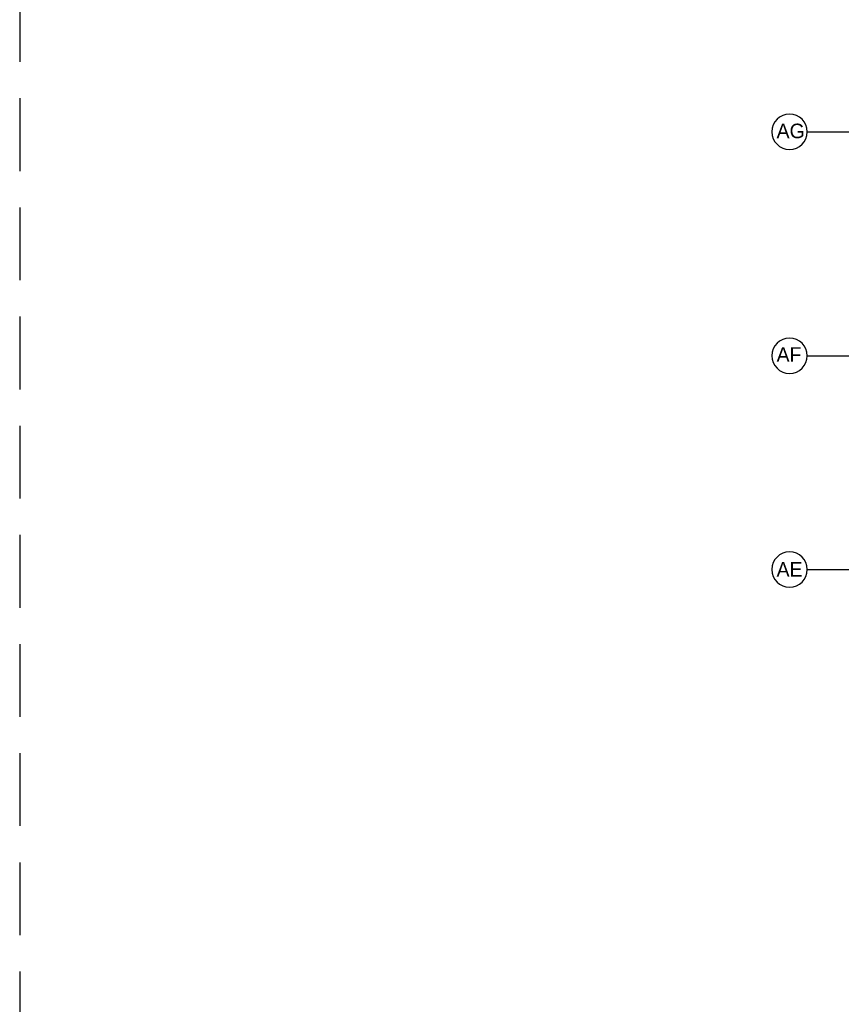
# Model space of a CAD drawing. Header units: millimetres. Extents: x 0 to 116900, y 0 to 82100.
# Tile 12 of 35: x 0 to 14112, y 36537 to 53450. Entities that reach past the tile are written whole.
import ezdxf

# ---------------------------------------------------------------- set-up
doc = ezdxf.new("R2010")
doc.units = ezdxf.units.MM
doc.header["$LTSCALE"] = 50
doc.header["$MEASUREMENT"] = 0
doc.linetypes.add('B0201', pattern=[50, 31.25, -6.25, 6.25, -6.25])
doc.linetypes.add('B0403', pattern=[37.5, 25, -12.5])
for name, color, linetype in [('AL$7A---_STRAMIEN', 252, 'B0201'), ('BL$3A---_VPORTS', 7, 'CONTINUOUS'), ('LAYER01', 252, 'CONTINUOUS')]:
    doc.layers.add(name, color=color, linetype=linetype)

msp = doc.modelspace()

# ---------------------------------------------------------------- linework, layer by layer
at = {"layer": 'AL$7A---_STRAMIEN'}
for points in [[(13527.2, 51524.5), (23006, 51524.5)], [(13527.2, 47677.5), (22823.2, 47677.5)], [(13527.2, 44005.2), (22823.2, 44005.2)]]:
    msp.add_lwpolyline(points, dxfattribs=at)
at = {"layer": 'BL$3A---_VPORTS', "color": 241, "linetype": 'B0403'}
msp.add_lwpolyline([(0, 0), (111600, 0), (111600, 6800), (116900, 6800), (116900, 82100), (0, 82100)], close=True, dxfattribs=at)
at = {"layer": 'LAYER01', "color": 1, "linetype": 'Continuous'}
for points in [[(13527.2, 51524.5, 1), (12918.9, 51524.5, 1)], [(13527.2, 47677.5, 1), (12918.9, 47677.5, 1)], [(13527.2, 44005.2, 1), (12918.9, 44005.2, 1)]]:
    msp.add_lwpolyline(points, format="xyb", close=True, dxfattribs=at)

# ---------------------------------------------------------------- texts
at = {"layer": 'LAYER01', "color": 2}
for s, p in [('AG', (13000.1, 51414.2)), ('AF', (13000.1, 47574.2)), ('AE', (13000.1, 43883.2))]:
    msp.add_text(s, height=250, dxfattribs=at).set_placement(p)

doc.saveas('drawing.dxf')
